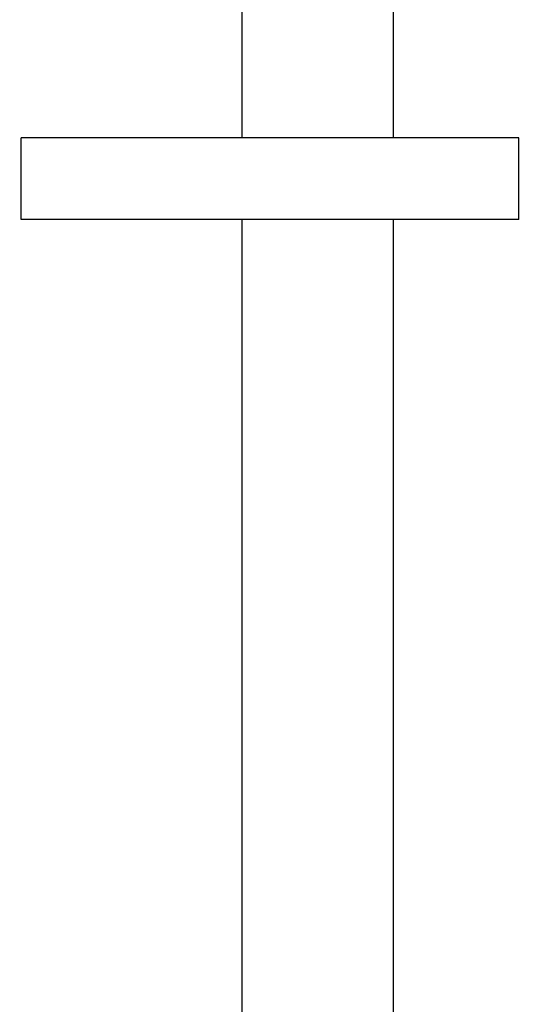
# Model space of a CAD drawing. Header units: inches. Extents: x 36 to 1719, y -84 to 1122.
# Tile 4 of 256: x 226 to 248, y 270 to 312. Entities that reach past the tile are written whole.
import ezdxf

# ---------------------------------------------------------------- set-up
doc = ezdxf.new("R2010")
doc.units = ezdxf.units.IN
doc.header["$LTSCALE"] = 48
doc.header["$MEASUREMENT"] = 0
doc.layers.add('Dimension (ANSI)', color=7, linetype='Continuous', lineweight=25)
doc.layers.add('Visible (ANSI)', color=7, linetype='Continuous', lineweight=30)
doc.styles.add('Note Text (ANSI)', font='tahoma.ttf')
doc.dimstyles.new('Architectural (ANSI)', dxfattribs={"dimscale": 48, "dimtxt": 0.125, "dimasz": 0.098425, "dimexe": 0.125, "dimexo": 0.0625, "dimgap": 0.031496, "dimtad": 0, "dimtih": 1, "dimtoh": 1, "dimdec": 4, "dimrnd": 1e-08, "dimzin": 3, "dimdsep": 46, "dimlunit": 4, "dimtxsty": 'Note Text (ANSI)', "dimcen": 0.09, "dimdle": 0.393701, "dimclrd": 256, "dimclre": 256, "dimclrt": 256, "dimadec": 0, "dimazin": 3, "dimtfac": 0.96, "dimtofl": 0, "dimtmove": 0, "dimatfit": 3, "dimfxl": 1, "dimfrac": 2, "dimtolj": 1, "dimtzin": 12, "dimlwd": -1, "dimlwe": -1, "dimarcsym": 0})

# ---------------------------------------------------------------- blocks, each defined once
blk = doc.blocks.new('*D14')
at = {"layer": 'Defpoints', "color": 0, "transparency": 16777216}
for p in [(250.914, 553.029), (117.211, 238.46), (345.663, 238.46)]:
    blk.add_point(p, dxfattribs=at)
at = {"layer": 'Dimension (ANSI)', "transparency": 16777216}
for p, q in [((247.914, 553.029), (111.211, 553.029)), ((117.211, 548.304), (117.211, 400.26)), ((117.211, 243.184), (117.211, 389.661)), ((342.663, 238.46), (111.211, 238.46))]:
    blk.add_line(p, q, dxfattribs=at)
for points in [[(116.424, 548.304), (117.999, 548.304), (117.211, 553.029)], [(116.424, 243.184), (117.999, 243.184), (117.211, 238.46)]]:
    blk.add_solid(points, dxfattribs=at)
at = {"layer": 'Dimension (ANSI)', "transparency": 16777216, "insert": (97.253, 398.748), "char_height": 6, "attachment_point": 1, "style": 'Note Text (ANSI)'}
blk.add_mtext('\\A1;26\'-2 9/16"', dxfattribs=at)

msp = doc.modelspace()

# ---------------------------------------------------------------- linework, layer by layer
at = {"layer": 'Visible (ANSI)'}
for p, q in [((235.9139, 306.72777), (235.9139, 401.85877)), ((242.4139, 306.72777), (242.4139, 401.85877)), ((247.7979, 306.72777), (226.4189, 306.72777)), ((226.4189, 303.22777), (226.4189, 306.72777)), ((247.7979, 303.22777), (247.7979, 306.72777)), ((247.7979, 303.22777), (226.4189, 303.22777)), ((235.9139, 240.92127), (235.9139, 303.22777)), ((242.4139, 240.92127), (242.4139, 303.22777))]:
    msp.add_line(p, q, dxfattribs=at)

# ---------------------------------------------------------------- dimensions: what is measured, and where the dimension line sits
at = {"layer": 'Dimension (ANSI)'}
dim = msp.add_linear_dim(base=(117.2113, 238.45957), p1=(250.9139, 553.02877), p2=(345.6629, 238.45957), angle=90, dimstyle='Architectural (ANSI)', override={"dimgap": 0.031496, "dimdec": 4, "dimlfac": 1, "dimtol": 0, "dimlim": 0, "dimtp": 0, "dimtm": 0, "dimtdec": 2, "dimatfit": 1}, dxfattribs=at)
dim.commit()
dim.dimension.update_dxf_attribs({"geometry": '*D14', "text_midpoint": (117.2113, 394.96059), "dimtype": 160})

doc.saveas('drawing.dxf')
